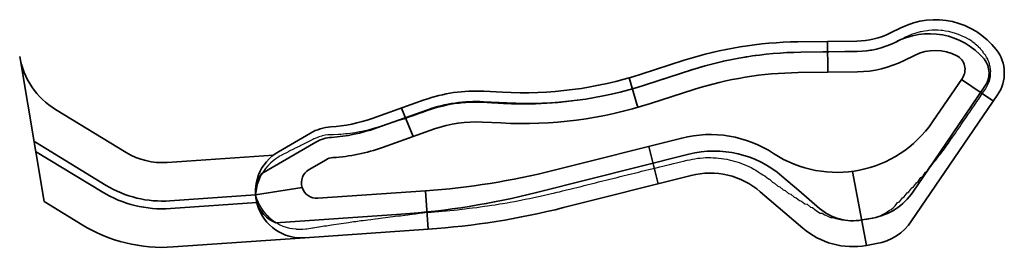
# Model space of a CAD drawing. Header units: metres. Extents: x 200112 to 202167, y 374508 to 376527.
# Tile 25 of 25: x 202039 to 202167, y 376497 to 376527. Entities that reach past the tile are written whole.
import ezdxf

# ---------------------------------------------------------------- set-up
doc = ezdxf.new("R2010")
doc.units = ezdxf.units.M
doc.layers.add('N-WE-GW-ONTGRAVINGSVAK-G', color=90, linetype='Continuous', lineweight=35)
doc.layers.add('N-WE-OG-HOOGTELIJN_MAJOR-G', color=7, linetype='Continuous', lineweight=25)
doc.layers.add('N-WE-WH-HYDRAULISCH OPPERVLAK-G', color=150, linetype='Continuous', lineweight=35, true_color=0x007fff)

msp = doc.modelspace()

# ---------------------------------------------------------------- linework, layer by layer
at = {"layer": 'N-WE-GW-ONTGRAVINGSVAK-G'}
for points in [[(202072.86, 376509.81, 0.794078), (202076.29, 376498.63), (202092.27, 376499.75, 0.044502), (202109.82, 376502.55), (202126.37, 376506.73, -0.243858), (202135.34, 376504.62), (202140.84, 376499.9, 0.225196), (202149.11, 376497.64), (202150.4, 376497.87, 0.201729), (202154.96, 376500.82), (202166.11, 376517.19, 0.3244), (202165.94, 376523.06, 0.358323), (202153.56, 376525.9), (202152.2, 376525.23, -0.112904), (202147.87, 376524.18), (202140.19, 376524.08, 0.074965), (202125.48, 376521.68), (202119.89, 376519.87, -0.091423), (202101.91, 376517.53), (202099.51, 376517.66, 0.098862), (202091.75, 376516.53), (202085.02, 376514.14, -0.068959), (202079.64, 376513.03, 0.115669), (202077.02, 376512.23), (202072.86, 376509.81)], [(202076.83, 376507.49, 0.794078), (202077.97, 376503.76), (202091.93, 376504.73, 0.044502), (202108.59, 376507.4), (202125.15, 376511.58, -0.209934), (202137.05, 376509.58, 0.409067), (202157.67, 376513.68), (202161.54, 376519.37, 0.447329), (202160.82, 376522.26, 0.241675), (202155.34, 376522.32), (202153.99, 376521.65, -0.112904), (202147.92, 376520.18), (202140.24, 376520.08, 0.074965), (202126.71, 376517.87), (202121.12, 376516.07, -0.091423), (202101.7, 376513.54), (202099.3, 376513.66, 0.098862), (202093.09, 376512.76), (202086.36, 376510.37, -0.068959), (202079.91, 376509.04, 0.115669), (202079.03, 376508.77), (202076.83, 376507.49)], [(202072.22, 376509.38), (202058.43, 376508.41, -0.155542), (202053.12, 376509.71), (202043.96, 376515.3, -0.217695), (202039.31, 376522.18)], [(202069.89, 376504.2), (202058.78, 376503.43, -0.155542), (202050.52, 376505.44), (202041.36, 376511.03, -0.004084), (202041.15, 376511.16)], [(202070.04, 376503.21), (202058.85, 376502.43, -0.155542), (202050, 376504.59), (202041.37, 376509.85)], [(202076.29, 376498.63), (202059.2, 376497.44, -0.155542), (202047.39, 376500.32), (202042.46, 376503.33)]]:
    msp.add_lwpolyline(points, format="xyb", dxfattribs=at)
msp.add_lwpolyline([(202042.46, 376503.33), (202039.31, 376522.18)], dxfattribs=at)
at = {"layer": 'N-WE-OG-HOOGTELIJN_MAJOR-G', "color": 10, "elevation": 28.7, "flags": 128}
msp.add_lwpolyline([(202076.47, 376510.96), (202075.77, 376510.63), (202075.63, 376510.55), (202074.92, 376510.21), (202074.88, 376510.18), (202074.15, 376509.83), (202074.11, 376509.8), (202074.08, 376509.76), (202073.33, 376509.4), (202073.3, 376509.37), (202072.92, 376509.17), (202072.9, 376509.13), (202072.53, 376508.9), (202072.17, 376508.64), (202072.16, 376508.61), (202071.82, 376508.31), (202071.5, 376507.99), (202071.2, 376507.64), (202071.19, 376507.62), (202070.92, 376507.24), (202070.67, 376506.84), (202070.46, 376506.41), (202070.46, 376506.4), (202070.27, 376505.96), (202070.12, 376505.49), (202070.12, 376505.49), (202070, 376505.01), (202069.92, 376504.52), (202069.89, 376504.18), (202070.03, 376503.72), (202070.03, 376503.72), (202070.21, 376503.27), (202070.42, 376502.85), (202070.67, 376502.44), (202070.67, 376502.43), (202070.94, 376502.05), (202071.24, 376501.7), (202071.55, 376501.38), (202071.57, 376501.35), (202071.91, 376501.06), (202072.27, 376500.79), (202072.64, 376500.56), (202072.66, 376500.53), (202073.05, 376500.33), (202073.44, 376500.16), (202073.84, 376500.03), (202073.88, 376500), (202074.29, 376499.89), (202074.69, 376499.82), (202075.1, 376499.78), (202075.15, 376499.75), (202075.56, 376499.75), (202075.95, 376499.77), (202076.01, 376499.75), (202076.4, 376499.8), (202076.48, 376499.81), (202076.54, 376499.8), (202077.28, 376499.93), (202077.34, 376499.92), (202078.05, 376500.06), (202078.12, 376500.06), (202078.8, 376500.18), (202079.07, 376500.2), (202079.74, 376500.32), (202080.03, 376500.34), (202080.68, 376500.46), (202080.98, 376500.48), (202081.62, 376500.59), (202081.94, 376500.62), (202082.57, 376500.73), (202082.9, 376500.75), (202083.52, 376500.86), (202083.86, 376500.88), (202084.47, 376500.98), (202084.82, 376501.01), (202085.42, 376501.11), (202085.78, 376501.14), (202086.37, 376501.23), (202086.75, 376501.26), (202087.33, 376501.36), (202087.71, 376501.38), (202088.28, 376501.48), (202088.68, 376501.5), (202089.24, 376501.59), (202089.65, 376501.62), (202090.2, 376501.71), (202090.62, 376501.74), (202091.16, 376501.83), (202091.59, 376501.86), (202092.12, 376501.94), (202092.68, 376501.98), (202093.11, 376502.01), (202093.67, 376502.05), (202094.09, 376502.09), (202094.65, 376502.14), (202095.08, 376502.18), (202095.64, 376502.24), (202096.06, 376502.28), (202096.62, 376502.34), (202097.04, 376502.39), (202097.6, 376502.46), (202098.02, 376502.51), (202098.59, 376502.58), (202099, 376502.64), (202099.57, 376502.72), (202099.98, 376502.78), (202100.54, 376502.86), (202100.96, 376502.93), (202101.52, 376503.02), (202101.94, 376503.09), (202102.5, 376503.18), (202102.91, 376503.26), (202103.47, 376503.36), (202103.88, 376503.44), (202104.44, 376503.54), (202104.85, 376503.63), (202105.41, 376503.74), (202105.82, 376503.82), (202106.38, 376503.94), (202106.79, 376504.04), (202107.35, 376504.16), (202107.75, 376504.25), (202108.25, 376504.37), (202108.52, 376504.43), (202109.02, 376504.55), (202109.29, 376504.62), (202109.69, 376504.72), (202110.23, 376504.85), (202110.62, 376504.95), (202111.16, 376505.08), (202111.55, 376505.18), (202112.1, 376505.31), (202112.49, 376505.41), (202113.03, 376505.55), (202113.42, 376505.64), (202113.96, 376505.78), (202114.35, 376505.88), (202114.9, 376506.01), (202115.29, 376506.11), (202115.83, 376506.24), (202116.22, 376506.34), (202116.77, 376506.47), (202117.15, 376506.57), (202117.7, 376506.71), (202118.09, 376506.8), (202118.63, 376506.94), (202119.02, 376507.04), (202119.57, 376507.17), (202119.95, 376507.27), (202120.5, 376507.4), (202120.89, 376507.5), (202121.44, 376507.64), (202121.82, 376507.73), (202122.33, 376507.85), (202122.71, 376507.95), (202123.21, 376508.06), (202123.59, 376508.16), (202124.1, 376508.28), (202124.48, 376508.37), (202124.99, 376508.49), (202125.36, 376508.59), (202125.87, 376508.71), (202126.18, 376508.77), (202126.55, 376508.85), (202126.86, 376508.9), (202127.23, 376508.95), (202127.54, 376508.99), (202127.92, 376509.01), (202128.23, 376509.04), (202128.61, 376509.04), (202128.92, 376509.04), (202129.23, 376509.03), (202129.61, 376509.01), (202129.92, 376508.98), (202130.29, 376508.94), (202130.6, 376508.89), (202130.98, 376508.83), (202131.28, 376508.77), (202131.65, 376508.67), (202131.94, 376508.6), (202132.31, 376508.48), (202132.6, 376508.39), (202132.89, 376508.29), (202133.25, 376508.15), (202133.53, 376508.03), (202133.87, 376507.87), (202134.15, 376507.74), (202134.49, 376507.55), (202134.75, 376507.41), (202135.08, 376507.2), (202135.33, 376507.04), (202135.34, 376507.04), (202135.66, 376506.81), (202135.91, 376506.66), (202136.21, 376506.41), (202136.47, 376506.26), (202136.51, 376506.23), (202136.93, 376505.86), (202137.19, 376505.73), (202137.61, 376505.35), (202137.89, 376505.24), (202138.31, 376504.86), (202138.58, 376504.76), (202139, 376504.38), (202139.28, 376504.29), (202139.71, 376503.91), (202139.99, 376503.84), (202140.41, 376503.46), (202140.69, 376503.4), (202141.12, 376503.02), (202141.4, 376502.98), (202141.83, 376502.59), (202142.12, 376502.56), (202142.42, 376502.3), (202142.75, 376502.05), (202143.09, 376501.83), (202143.37, 376501.82), (202143.72, 376501.61), (202144.08, 376501.43), (202144.46, 376501.27), (202144.74, 376501.28), (202145.13, 376501.14), (202145.52, 376501.03), (202145.92, 376500.95), (202146.2, 376500.96), (202146.6, 376500.9), (202147.01, 376500.87), (202147.43, 376500.86), (202147.7, 376500.89), (202148.11, 376500.91), (202148.52, 376500.95), (202148.53, 376500.95), (202148.95, 376501.03), (202149.21, 376501.07), (202149.64, 376501.15), (202149.9, 376501.21), (202150.23, 376501.28), (202150.57, 376501.38), (202150.89, 376501.5), (202151.2, 376501.65), (202151.51, 376501.83), (202151.79, 376502.02), (202152.07, 376502.24), (202152.32, 376502.31), (202152.58, 376502.54), (202152.81, 376502.8), (202153.03, 376503.07), (202153.14, 376503.22), (202153.39, 376503.3), (202153.76, 376503.84), (202154, 376503.94), (202154.37, 376504.48), (202154.61, 376504.59), (202154.98, 376505.12), (202155.21, 376505.25), (202155.58, 376505.78), (202155.81, 376505.92), (202156.17, 376506.46), (202156.4, 376506.6), (202156.76, 376507.14), (202156.98, 376507.3), (202157.34, 376507.83), (202157.55, 376508), (202157.91, 376508.54), (202158.11, 376508.72), (202158.48, 376509.26), (202158.66, 376509.44), (202159.03, 376509.98), (202159.21, 376510.18), (202159.57, 376510.72), (202159.74, 376510.92), (202160.1, 376511.46), (202160.26, 376511.68), (202160.27, 376511.69), (202160.64, 376512.23), (202160.83, 376512.51), (202161.19, 376513.05), (202161.38, 376513.33), (202161.75, 376513.86), (202161.94, 376514.14), (202162.3, 376514.68), (202162.5, 376514.96), (202162.86, 376515.5), (202163.05, 376515.78), (202163.41, 376516.31), (202163.61, 376516.59), (202163.97, 376517.13), (202164.16, 376517.41), (202164.53, 376517.95), (202164.57, 376518.03), (202164.73, 376518.28), (202164.77, 376518.37), (202164.9, 376518.63), (202165, 376518.9), (202165.09, 376519.18), (202165.11, 376519.28), (202165.17, 376519.56), (202165.2, 376519.86), (202165.2, 376520.15), (202165.21, 376520.24), (202165.19, 376520.54), (202165.15, 376520.83), (202165.07, 376521.11), (202165.07, 376521.21), (202164.97, 376521.48), (202164.85, 376521.75), (202164.83, 376521.84), (202164.69, 376522.1), (202164.52, 376522.34), (202164.52, 376522.34), (202164.25, 376522.66), (202164.22, 376522.76), (202163.94, 376523.06), (202163.9, 376523.15), (202163.6, 376523.43), (202163.54, 376523.51), (202163.22, 376523.78), (202163.16, 376523.85), (202162.82, 376524.09), (202162.75, 376524.15), (202162.4, 376524.38), (202162.32, 376524.42), (202161.96, 376524.62), (202161.81, 376524.7), (202161.43, 376524.87), (202161.05, 376525.03), (202160.89, 376525.09), (202160.5, 376525.21), (202160.33, 376525.26), (202159.93, 376525.36), (202159.77, 376525.4), (202159.36, 376525.47), (202158.95, 376525.53), (202158.78, 376525.55), (202158.37, 376525.57), (202158.2, 376525.58), (202157.78, 376525.58), (202157.61, 376525.57), (202157.2, 376525.54), (202157.03, 376525.52), (202156.62, 376525.47), (202156.21, 376525.39), (202156.05, 376525.36), (202155.65, 376525.25), (202155.49, 376525.2), (202155.09, 376525.07), (202154.93, 376525.01), (202154.55, 376524.86), (202154.45, 376524.81), (202154.17, 376524.68), (202153.94, 376524.56), (202153.49, 376524.34), (202153.26, 376524.23), (202152.81, 376524.01), (202152.58, 376523.9), (202152.2, 376523.72), (202151.97, 376523.63), (202151.58, 376523.48), (202151.33, 376523.4), (202150.94, 376523.27), (202150.69, 376523.2), (202150.29, 376523.1), (202150.04, 376523.05), (202149.63, 376522.98), (202149.38, 376522.93), (202149.12, 376522.9), (202148.71, 376522.86), (202148.45, 376522.84), (202148.04, 376522.82), (202147.93, 376522.82), (202147.89, 376522.82), (202147.26, 376522.81), (202146.94, 376522.81), (202146.32, 376522.8), (202145.99, 376522.79), (202145.37, 376522.79), (202145.04, 376522.78), (202144.42, 376522.78), (202144.09, 376522.77), (202143.45, 376522.76), (202143.12, 376522.75), (202142.48, 376522.74), (202142.15, 376522.74), (202141.51, 376522.72), (202141.18, 376522.72), (202140.54, 376522.71), (202140.21, 376522.7), (202139.75, 376522.69), (202139.51, 376522.68), (202139.05, 376522.66), (202138.82, 376522.66), (202138.36, 376522.63), (202138.12, 376522.61), (202137.66, 376522.58), (202137.43, 376522.57), (202136.97, 376522.53), (202136.73, 376522.51), (202136.27, 376522.47), (202136.04, 376522.45), (202135.58, 376522.39), (202135.34, 376522.36), (202134.89, 376522.31), (202134.65, 376522.28), (202134.2, 376522.21), (202133.96, 376522.18), (202133.51, 376522.11), (202133.27, 376522.08), (202132.82, 376522), (202132.59, 376521.95), (202132.14, 376521.87), (202131.9, 376521.83), (202131.46, 376521.74), (202131.22, 376521.69), (202130.77, 376521.6), (202130.54, 376521.55), (202130.09, 376521.44), (202129.86, 376521.39), (202129.42, 376521.28), (202129.18, 376521.23), (202128.74, 376521.11), (202128.51, 376521.05), (202128.07, 376520.93), (202127.83, 376520.87), (202127.4, 376520.74), (202127.16, 376520.67), (202126.73, 376520.54), (202126.5, 376520.47), (202126, 376520.31), (202125.93, 376520.28), (202125.59, 376520.17), (202125, 376519.98), (202124.41, 376519.78), (202124.07, 376519.67), (202123.48, 376519.48), (202123.14, 376519.37), (202122.79, 376519.26), (202122.21, 376519.06), (202121.86, 376518.95), (202121.28, 376518.76), (202120.7, 376518.56), (202120.35, 376518.45), (202120.09, 376518.37), (202119.66, 376518.24), (202119.4, 376518.16), (202118.98, 376518.02), (202118.93, 376518.01), (202118.66, 376517.94), (202118.24, 376517.82), (202117.97, 376517.75), (202117.55, 376517.63), (202117.28, 376517.56), (202116.85, 376517.46), (202116.58, 376517.39), (202116.15, 376517.29), (202115.88, 376517.23), (202115.45, 376517.14), (202115.18, 376517.08), (202114.75, 376516.99), (202114.48, 376516.93), (202114.04, 376516.86), (202113.77, 376516.8), (202113.34, 376516.72), (202113.07, 376516.68), (202112.63, 376516.61), (202112.36, 376516.57), (202111.92, 376516.5), (202111.65, 376516.46), (202111.21, 376516.41), (202110.94, 376516.37), (202110.5, 376516.32), (202110.23, 376516.29), (202109.78, 376516.24), (202109.51, 376516.21), (202109.07, 376516.17), (202108.8, 376516.15), (202108.35, 376516.12), (202108.08, 376516.1), (202107.64, 376516.07), (202107.37, 376516.05), (202106.92, 376516.04), (202106.65, 376516.02), (202106.21, 376516), (202105.93, 376516), (202105.49, 376515.99), (202105.22, 376515.98), (202104.77, 376515.98), (202104.5, 376515.98), (202104.23, 376515.98), (202103.78, 376515.99), (202103.51, 376516), (202103.06, 376516), (202102.69, 376516.02), (202102.42, 376516.03), (202102.05, 376516.04), (202101.83, 376516.05), (202101.33, 376516.08), (202101.03, 376516.1), (202100.53, 376516.12), (202100.23, 376516.14), (202099.93, 376516.15), (202099.43, 376516.18), (202098.86, 376516.2), (202098.57, 376516.21), (202098, 376516.2), (202097.71, 376516.2), (202097.15, 376516.16), (202096.85, 376516.14), (202096.29, 376516.08), (202096, 376516.05), (202095.44, 376515.97), (202095.15, 376515.92), (202094.59, 376515.81), (202094.31, 376515.74), (202093.76, 376515.61), (202093.47, 376515.53), (202092.93, 376515.38), (202092.68, 376515.29), (202092.25, 376515.15), (202091.78, 376514.98), (202091.47, 376514.87), (202091, 376514.71), (202090.7, 376514.6), (202090.23, 376514.43), (202089.92, 376514.33), (202089.45, 376514.16), (202089.15, 376514.05), (202088.65, 376513.91), (202088.35, 376513.8), (202087.85, 376513.66), (202087.56, 376513.55), (202087.05, 376513.41), (202086.76, 376513.31), (202086.25, 376513.16), (202085.97, 376513.06), (202085.45, 376512.92), (202085.15, 376512.82), (202084.57, 376512.66), (202084.27, 376512.58), (202083.67, 376512.45), (202083.38, 376512.38), (202082.76, 376512.28), (202082.48, 376512.23), (202081.85, 376512.15), (202081.57, 376512.11), (202080.93, 376512.06), (202080.66, 376512.03), (202080, 376512.02), (202079.82, 376512), (202079.71, 376512), (202079.34, 376511.99), (202079.27, 376511.98), (202078.91, 376511.94), (202078.54, 376511.86), (202078.48, 376511.84), (202078.11, 376511.74), (202078.05, 376511.71), (202077.7, 376511.58), (202077.48, 376511.48), (202077.46, 376511.47), (202077.3, 376511.38), (202076.62, 376511.05), (202076.47, 376510.96)], dxfattribs=at)
at = {"layer": 'N-WE-WH-HYDRAULISCH OPPERVLAK-G'}
msp.add_lwpolyline([(202152.81, 376524.01, -0.112904), (202147.89, 376522.82), (202140.59, 376522.73, 0.074965), (202126.46, 376520.42), (202120.46, 376518.48, -0.091423), (202102.48, 376516.14), (202099.43, 376516.3, 0.098862), (202092.21, 376515.25), (202085.48, 376512.86, -0.068959), (202079.73, 376511.67, 0.115669), (202077.71, 376511.05), (202070.72, 376506.99, 0.49551), (202072.54, 376500.57), (202088.77, 376501.7, 0.044502), (202106.31, 376504.5), (202126.05, 376509.49, -0.243858), (202138.15, 376506.64), (202140.32, 376504.78), (202143.03, 376502.45, 0.225196), (202148.52, 376500.95), (202149.91, 376501.2, 0.201729), (202155.12, 376504.57), (202158.62, 376509.72), (202164.47, 376518.31, 0.3244), (202164.37, 376521.85, 0.352481)], format="xyb", close=True, dxfattribs=at)
for points in [[(202144.03, 376524.13), (202144.08, 376520.13)], [(202118.33, 376519.4), (202119.44, 376515.55)], [(202161.43, 376519.2), (202165.56, 376516.39)], [(202088.81, 376515.48), (202090.32, 376511.78)], [(202120.89, 376510.5), (202122.11, 376505.65)], [(202147.28, 376507.26), (202149.11, 376497.64)], [(202075.92, 376505.17), (202069.89, 376504.2)], [(202091.93, 376504.73), (202092.27, 376499.75)]]:
    msp.add_lwpolyline(points, dxfattribs=at)

doc.saveas('drawing.dxf')
